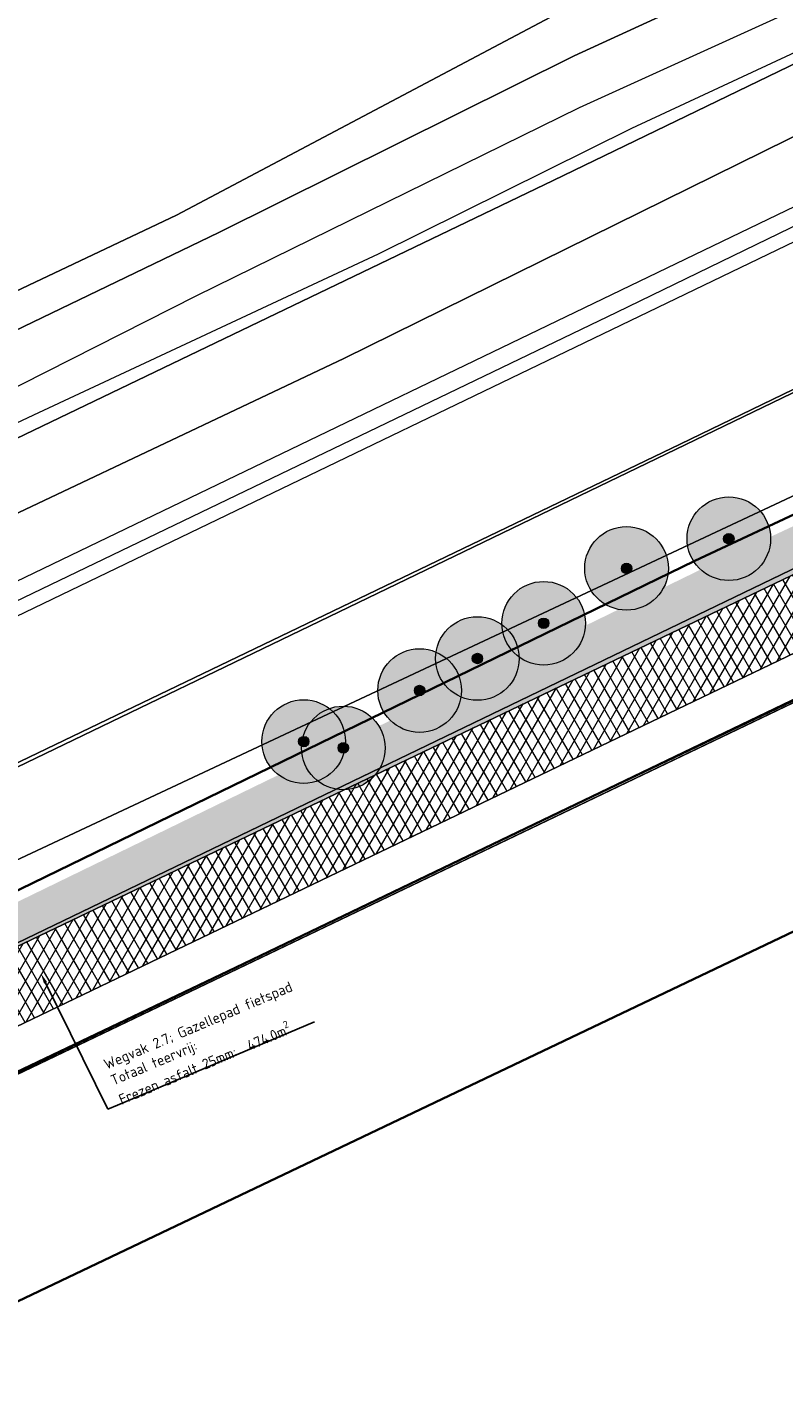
# Model space of a CAD drawing. Header units: millimetres. Extents: x 162876 to 168130, y 402614 to 405602.
# Tile 68 of 256: x 164716 to 164752, y 403504 to 403570. Entities that reach past the tile are written whole.
import ezdxf
from ezdxf import colors
from ezdxf.entities.mleader import LeaderData, LeaderLine
from ezdxf.math import Vec2, Vec3

# ---------------------------------------------------------------- set-up
doc = ezdxf.new("R2010")
doc.units = ezdxf.units.MM
for name, color, linetype, lineweight in [('X-CA190022.004-UO-BGT_Ondergrond$0$GE_201_SHDHek_Lijn_GEM', 253, 'X-CA190022.004-UO-BGT_Ondergrond$0$Hekwerk', 9), ('X-CA190022.004-UO-BGT_Ondergrond$0$GE_251_SPRTrein_as_Lijn_GEM', 253, 'Continuous', 9), ('X-CA190022.004-UO-BGT_Ondergrond$0$GE_316_WGDFietspad_Vlak_GEM', 253, 'Continuous', 9), ('X-CA190022.004-UO-BGT_Ondergrond$0$GE_367_OWGBerm_groenvoorziening_grasenk_GEM', 253, 'Continuous', 9), ('X-CA190022.004-UO-BGT_Ondergrond$0$GE_401_OTDErf_Vlak_GEM', 253, 'Continuous', 9), ('X-CA190022.004-UO-BGT_Ondergrond$0$GE_479_BTDGroenvoorziening_grasenkruida_GEM', 253, 'Continuous', 9), ('X-CA190022.004-UO-BGT_Ondergrond$0$GE_504_WTDWaterloop_sloot_Vlak_GEM', 253, 'Continuous', 9), ('X-CA190022.004-UO-BGT_Ondergrond$0$GE_523_WTDGreppel_drogesloot_Vlak_GEM', 253, 'Continuous', 9), ('X-CA190022.004-UO-BGT_Ondergrond$0$GE_541_OWTOever_slootkant_Vlak_GEM', 253, 'Continuous', 9), ('X-CA190022.004-UO-BGT_Ondergrond$0$GE_601_PNDgrondvlakpand_Vlak_MV_GEM', 34, 'Continuous', 35), ('X-CA190022.004-UO-DWM_Beplanting_v0.1$0$B-WE-GR-BOOM-S AFKOMSTIG UIT BGT', 252, 'Continuous', 0), ('X-CA190022.004-UO-GZM_Werkgrens$0$N-WE-KG-GRENS_SYSTEEMGRENS-G', 7, 'X-CA190022.004-UO-GZM_Werkgrens$0$KG-OG', 35), ('X-CA190022.004-UO-KAD_Percelen$0$B-WE-KG-GRENS_PERCEEL-GV', 150, 'Continuous', 9), ('X-CA190022.004-UO-OPB_Opbreek_v0.1$0$X-XX-AL-T25- LEADER ASFALT', 7, 'Continuous', 25)]:
    doc.layers.add(name, color=color, linetype=linetype, lineweight=lineweight)
doc.layers.add('X-CA190022.004-UO-DWM_Beplanting_v0.1$0$B-WE-GR-BOOM-S AFKOMSTIG UIT BOMENBESTAND GEMEENTE', color=252, linetype='Continuous')
doc.layers.add('X-CA190022.004-UO-OPB_Opbreek_v0.1$0$V-WE-GR-GRAS-V', color=7, linetype='Continuous', lineweight=18, true_color=0x67a552, transparency=0.5)
doc.layers.add('X-CA190022.004-UO-OPB_Opbreek_v0.1$0$V-WE-VH-VERHARDING_ASFALT-A-200 DEKLAAG FREZEN', color=32, linetype='Continuous', lineweight=18, transparency=0.5)
doc.styles.add('X-CA190022.004-UO-OPB_Opbreek_v0.1$0$NLCS-ISO-M200-T25', font='NLCS-ISO.ttf', dxfattribs={"height": 0.5})
doc.linetypes.add('X-CA190022.004-UO-BGT_Ondergrond$0$Hekwerk', pattern='A,5,-1.5,[2,dgnlstyle-Veghel.shx,S=0.007936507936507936,R=0,X=0,Y=0],-1.5', length=8)
doc.linetypes.add('X-CA190022.004-UO-GZM_Werkgrens$0$KG-OG', pattern='A,5.5,-1.5,[2,NLCS.SHX,S=0.5,R=0,X=0,Y=0],-1.5', length=8.5)

# ---------------------------------------------------------------- blocks, each defined once
blk = doc.blocks.new('X-CA190022.004-UO-DWM_Beplanting_v0.1$0$SGR-BOOM_01-SO')
at = {"linetype": 'ByBlock', "lineweight": 18}
h = blk.add_hatch(color=0, dxfattribs=at)
h.dxf.hatch_style = 1
edge = h.paths.add_edge_path()
edge.add_arc((0, 0), 0.25, 0, 360)
at = {"color": 0, "linetype": 'ByBlock', "lineweight": 18}
for radius in [2, 0.25]:
    blk.add_circle((0, 0), radius, dxfattribs=at)
blk = doc.blocks.new('X-CA190022.004-UO-DWM_Beplanting_v0.1$0$IMGEOBoom')
at = {"transparency": 33554457}
h = blk.add_hatch(color=256, dxfattribs=at)
h.dxf.hatch_style = 1
edge = h.paths.add_edge_path()
edge.add_arc((0, 0), 100, 0, 360)
edge = h.paths.add_edge_path(flags=17)
edge.add_arc((0, 0), 12.5, 0, 360)
h = blk.add_hatch()
h.set_pattern_fill('ANGLE', color=256)
h.set_pattern_definition([(0, (0, 0), (0, 6.985), [5.08, -1.905]), (90, (0, 0), (-6.985, 4.277078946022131e-16), [5.08, -1.905])])
edge = h.paths.add_edge_path(flags=17)
edge.add_arc((0, 0), 12.5, 0, 360)
at = {"xscale": 50, "yscale": 50, "zscale": 50}
blk.add_blockref('X-CA190022.004-UO-DWM_Beplanting_v0.1$0$SGR-BOOM_01-SO', (0, 0), dxfattribs=at)

msp = doc.modelspace()

# ---------------------------------------------------------------- hatches: boundary and pattern name
at = {"layer": 'X-CA190022.004-UO-OPB_Opbreek_v0.1$0$V-WE-GR-GRAS-V'}
h = msp.add_hatch(color=256, dxfattribs=at)
h.dxf.hatch_style = 1
edge = h.paths.add_edge_path()
edge.add_arc((164505.8426980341, 403431.1227102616), 4.943851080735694, 251.5287288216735, 251.5856336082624)
edge.add_arc((164505.0456218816, 403430.9230158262), 4.555641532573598, 224.8878917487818, 260.3377058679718, ccw=False)
edge.add_line((164501.818, 403427.708), (164499.729, 403430.051))
edge.add_line((164499.729, 403430.051), (164481.5250943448, 403451.8183174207))
edge.add_line((164481.5250943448, 403451.8183174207), (164484.4066373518, 403450.0560375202))
edge.add_line((164484.4066373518, 403450.0560375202), (164490.2589740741, 403451.6978718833))
edge.add_line((164490.2589740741, 403451.6978718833), (164493.5812218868, 403449.9599301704))
edge.add_line((164493.5812218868, 403449.9599301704), (164487.2923554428, 403448.063181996))
edge.add_line((164487.2923554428, 403448.063181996), (164492.318685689, 403444.6129996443))
edge.add_arc((164489.1440914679, 403439.400251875), 6.103342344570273, 21.62909080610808, 58.658338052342, ccw=False)
edge.add_line((164494.8176941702, 403441.6499229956), (164502.6307870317, 403436.471693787))
edge.add_line((164502.6307870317, 403436.471693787), (164500.2157422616, 403435.3093909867))
edge.add_line((164500.2157422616, 403435.3093909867), (164503.5269943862, 403427.5190505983))
edge.add_line((164503.5269943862, 403427.5190505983), (164504.2763420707, 403426.433553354))
edge = h.paths.add_edge_path()
edge.add_arc((164775.8785151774, 403524.6864760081), 29.17196898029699, 86.13737910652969, 99.10225942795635)
edge.add_arc((164730.5535814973, 403735.0610982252), 186.0778600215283, 280.4988221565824, 282.6373555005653, ccw=False)
edge.add_line((164764.4598168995, 403552.0984321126), (164760.8591567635, 403550.4241086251))
edge.add_line((164760.8591567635, 403550.4241086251), (164754.5013390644, 403547.3472183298))
edge.add_line((164754.5013390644, 403547.3472183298), (164747.6897429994, 403544.155117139))
edge.add_line((164747.6897429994, 403544.155117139), (164708.5545934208, 403525.1313110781))
edge.add_line((164708.5545934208, 403525.1313110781), (164686.4340210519, 403514.9140467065))
edge.add_line((164686.4340210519, 403514.9140467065), (164675.3678208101, 403509.4156890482))
edge.add_line((164675.3678208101, 403509.4156890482), (164663.7409939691, 403503.8075843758))
edge.add_line((164663.7409939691, 403503.8075843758), (164644.5437300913, 403494.6203178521))
edge.add_line((164644.5437300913, 403494.6203178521), (164639.7069456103, 403492.2711556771))
edge.add_line((164639.7069456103, 403492.2711556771), (164638.4072295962, 403491.6710969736))
edge.add_arc((164629.6358682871, 403511.3975154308), 21.58861654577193, 270.7768165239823, 293.9723456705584, ccw=False)
edge.add_line((164629.9285579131, 403489.8108830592), (164627.4958349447, 403488.6599801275))
edge.add_line((164627.4958349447, 403488.6599801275), (164619.253583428, 403484.76063811))
edge.add_arc((164629.620384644, 403511.308320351), 28.49999999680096, 248.6694834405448, 260.4837277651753)
edge.add_line((164624.9085449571, 403483.2005177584), (164625.59, 403483.48))
edge.add_line((164625.59, 403483.48), (164629.22, 403485.06))
edge.add_line((164629.22, 403485.06), (164763.542, 403549.392))
edge.add_line((164763.542, 403549.392), (164768.875, 403551.946))
edge.add_arc((164777.004390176, 403528.5786113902), 24.74109607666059, 107.21757383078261, 109.18251386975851, ccw=False)
edge.add_arc((164772.3658725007, 403536.6462651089), 15.79460390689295, 71.10774437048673, 99.78704541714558, ccw=False)
edge.add_line((164777.48, 403551.59), (164785.18, 403548.901))
edge.add_line((164785.18, 403548.901), (164787.88, 403548.37))
edge.add_line((164787.88, 403548.37), (164790.83, 403549))
edge.add_line((164790.83, 403549), (164797.385, 403552.065))
edge.add_line((164797.385, 403552.065), (164798.83, 403552.74))
edge.add_line((164798.83, 403552.74), (164801.326, 403554.448))
edge.add_line((164801.326, 403554.448), (164801.464, 403555.641))
edge.add_line((164801.464, 403555.641), (164800.7765684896, 403556.5646505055))
edge.add_line((164800.7765684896, 403556.5646505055), (164790.5586929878, 403555.209186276))
edge.add_line((164790.5586929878, 403555.209186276), (164789.5523664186, 403554.8057927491))
edge.add_line((164789.5523664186, 403554.8057927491), (164786.0441621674, 403553.8321483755))
edge.add_line((164786.0441621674, 403553.8321483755), (164780.9077998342, 403553.4958264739))
edge.add_line((164780.9077998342, 403553.4958264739), (164777.8436673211, 403553.7921790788))
at = {"layer": 'X-CA190022.004-UO-OPB_Opbreek_v0.1$0$V-WE-VH-VERHARDING_ASFALT-A-200 DEKLAAG FREZEN'}
h = msp.add_hatch(dxfattribs=at)
h.set_pattern_fill('AVH-ASFALT', color=256, scale=0.5, pattern_type=2)
h.set_pattern_definition([(59.99999999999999, (0, 0), (-0.4330127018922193, 0.2500000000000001), []), (120, (0, 0), (-0.4330127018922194, -0.2499999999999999), [])])
h.paths.add_polyline_path([(164639.781941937, 403490.1185224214), (164641.3015951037, 403486.9496215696), (164764.8631596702, 403546.2598951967), (164763.3964599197, 403549.3222952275)])

# ---------------------------------------------------------------- linework, layer by layer
at = {"layer": 'X-CA190022.004-UO-BGT_Ondergrond$0$GE_251_SPRTrein_as_Lijn_GEM'}
msp.add_line((164743.728, 403556.491), (164773.462, 403570.933), dxfattribs=at)
at = {"layer": 'X-CA190022.004-UO-BGT_Ondergrond$0$GE_401_OTDErf_Vlak_GEM', "flags": 128}
msp.add_lwpolyline([(164738.382, 403634.545), (164746.613, 403623.375), (164747.163, 403622.516), (164751.89, 403616.199), (164759.291, 403606.055), (164770.365, 403591.121), (164770.591, 403591.238), (164772.207, 403588.6010000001), (164775.323, 403584.718), (164771.769, 403583.145), (164757.734, 403576.121), (164741.697, 403568.756), (164724.691, 403560.303), (164702.856, 403549.805), (164681.914, 403539.451), (164655.322, 403527.058)], dxfattribs=at)
at = {"layer": 'X-CA190022.004-UO-KAD_Percelen$0$B-WE-KG-GRENS_PERCEEL-GV', "flags": 128}
msp.add_lwpolyline([(164771.579, 403589.482), (164758.818, 403606.816), (164728.988, 403588.387), (164721.06, 403580.454), (164648.623, 403536.343), (164654.869, 403529.019), (164722.665, 403561.134), (164763.848, 403582.954)], close=True, dxfattribs=at)

# ---------------------------------------------------------------- block references
at = {"layer": 'X-CA190022.004-UO-DWM_Beplanting_v0.1$0$B-WE-GR-BOOM-S AFKOMSTIG UIT BGT', "xscale": 0.02, "yscale": 0.02, "zscale": 0.02}
for p in [(164749.094, 403545.6600000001), (164737.061, 403539.931), (164734.295, 403538.397), (164728.749, 403535.957), (164730.642, 403535.652)]:
    msp.add_blockref('X-CA190022.004-UO-DWM_Beplanting_v0.1$0$IMGEOBoom', p, dxfattribs=at)
at = {"layer": 'X-CA190022.004-UO-DWM_Beplanting_v0.1$0$B-WE-GR-BOOM-S AFKOMSTIG UIT BOMENBESTAND GEMEENTE', "xscale": 0.02, "yscale": 0.02, "zscale": 0.02}
for p in [(164749.094, 403545.66), (164744.201, 403544.24), (164740.234, 403541.615), (164737.061, 403539.931), (164728.749, 403535.957), (164730.642, 403535.652)]:
    msp.add_blockref('X-CA190022.004-UO-DWM_Beplanting_v0.1$0$IMGEOBoom', p, dxfattribs=at)

# ---------------------------------------------------------------- next in the draw order: leaders
at = {"layer": 'X-CA190022.004-UO-OPB_Opbreek_v0.1$0$X-XX-AL-T25- LEADER ASFALT'}
ml = msp.add_multileader_mtext('Standard', dxfattribs=at)
ml.set_content('\\A1;Wegvak 2.7; Gazellepad fietspad\\PTotaal teervrij:\\PFrezen asfalt 25mm:  474.0m{\\H0.7x;\\S2^ ;}', color=256, style='X-CA190022.004-UO-OPB_Opbreek_v0.1$0$NLCS-ISO-M200-T25')
ml.set_leader_properties(color=256, linetype='ByLayer', lineweight=-1)
ml.build(insert=Vec2(0, 0))
ml.multileader.update_dxf_attribs({"text_left_attachment_type": 5, "text_right_attachment_type": 5, "dogleg_length": 0.5, "arrow_head_size": 0.5})
ctx = ml.context
ctx.base_point, ctx.char_height, ctx.arrow_head_size, ctx.landing_gap_size, ctx.plane_origin, ctx.plane_x_axis, ctx.plane_y_axis = Vec3(164719.8384968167, 403518.5651068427), 0.5, 0.5, 0.18, Vec3(164665.6313016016, 403557.824200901), Vec3(0.9211174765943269, 0.3892847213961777), Vec3(-0.3892847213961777, 0.9211174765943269)
ctx.left_attachment, ctx.right_attachment = 5, 5
notes = []
notes.append((ctx, [(0, (1, 1, 0), (164719.3779380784, 403518.370464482), (0.921117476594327, 0.3892847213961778), 0.4999999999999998, [(0, [(164716.1721454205, 403524.8626089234)], 0, [])])]))
ctx.mtext.insert, ctx.mtext.text_direction, ctx.mtext.rotation, ctx.mtext.width, ctx.mtext.flow_direction = Vec3(164719.1219192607, 403520.7230443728), Vec3(0.9211174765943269, 0.3892847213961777), 0.3998549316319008, 9.952988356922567, 5
ctx.mtext.has_bg_fill, ctx.mtext.bg_color, ctx.mtext.bg_scale_factor, ctx.mtext.bg_transparency, ctx.mtext.use_window_bg_color = 1, -1027028792, 1.5, 0, 1
for ctx, leaders in notes:
    for number, flags, end, landing, length, lines in leaders:
        leader = LeaderData()
        leader.index, (leader.has_last_leader_line, leader.has_dogleg_vector, leader.attachment_direction) = number, flags
        leader.last_leader_point, leader.dogleg_vector, leader.dogleg_length = Vec3(end), Vec3(landing), length
        for number, points, colour, breaks in lines:
            line = LeaderLine()
            line.index, line.vertices, line.color, line.breaks = number, Vec3.list(points), colors.encode_raw_color(colour), breaks
            leader.lines.append(line)
        ctx.leaders.append(leader)

# ---------------------------------------------------------------- next in the draw order: linework, layer by layer
at = {"layer": 'X-CA190022.004-UO-BGT_Ondergrond$0$GE_201_SHDHek_Lijn_GEM'}
msp.add_line((164766.236, 403544.544), (164683.071, 403504.746), dxfattribs=at)
at = {"layer": 'X-CA190022.004-UO-BGT_Ondergrond$0$GE_251_SPRTrein_as_Lijn_GEM'}
for p, q in [((164612.775, 403494.432), (164785.364, 403577.4920000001)), ((164613.43, 403493.072), (164786.046, 403576.149)), ((164586.092, 403480.76), (164743.728, 403556.491))]:
    msp.add_line(p, q, dxfattribs=at)
at = {"layer": 'X-CA190022.004-UO-BGT_Ondergrond$0$GE_316_WGDFietspad_Vlak_GEM', "flags": 128}
msp.add_lwpolyline([(164783.7, 403545.643), (164775.27, 403548.69), (164773.26, 403549.2200000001), (164770.72, 403548.83), (164768.53, 403548.02), (164631.74, 403482.36), (164627.08, 403480.3500000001), (164621.316, 403478.0140000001), (164619.704, 403481.066), (164625.59, 403483.48), (164629.22, 403485.06), (164763.542, 403549.392), (164768.875, 403551.946)], dxfattribs=at)
at = {"layer": 'X-CA190022.004-UO-BGT_Ondergrond$0$GE_367_OWGBerm_groenvoorziening_grasenk_GEM', "flags": 128}
for points in [[(164640.44, 403494.868), (164662.351, 403505.436), (164685.598, 403516.649), (164707.718, 403526.866), (164753.889, 403548.5030000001), (164771.397, 403558.596), (164770.664, 403556.413), (164771.276, 403554.19), (164776.991, 403553.714), (164784.135, 403551.121), (164785.925, 403550.471)], [(164768.875, 403551.946), (164763.542, 403549.392), (164629.22, 403485.06), (164625.59, 403483.48), (164619.704, 403481.066), (164604.45, 403474.81), (164602.885, 403474.235), (164600.48, 403473.3500000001), (164597.61, 403471.99), (164592.13, 403469.02), (164575.93, 403459.42), (164569.76, 403456.18), (164516.668, 403430.689), (164513.743, 403429.436), (164509.64, 403427.467), (164507.77, 403426.57)], [(164510.298, 403423.881), (164518.157, 403427.555), (164571.47, 403453.2), (164577.71, 403456.5), (164591.23, 403464.58), (164599.21, 403468.63), (164602.07, 403470), (164604.577, 403471.161), (164605.74, 403471.7), (164607.424, 403472.383), (164621.316, 403478.0140000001), (164627.08, 403480.3500000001), (164631.74, 403482.36), (164768.53, 403548.02), (164770.72, 403548.83), (164773.26, 403549.2200000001), (164775.27, 403548.69), (164783.7, 403545.643)], [(164793.738, 403546.45), (164797.942, 403548.705), (164798.777, 403549.092), (164799.971, 403547.237), (164793.081, 403543.524), (164789.839, 403542.8780000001), (164787.928, 403542.792), (164776.394, 403545.354), (164774.138, 403545.724), (164771.263, 403545.786), (164766.236, 403544.544), (164683.071, 403504.746), (164620.047, 403474.794)]]:
    msp.add_lwpolyline(points, dxfattribs=at)
at = {"layer": 'X-CA190022.004-UO-BGT_Ondergrond$0$GE_401_OTDErf_Vlak_GEM', "flags": 128}
for points in [[(164620.047, 403474.794), (164683.071, 403504.746), (164766.236, 403544.544), (164771.263, 403545.786), (164774.138, 403545.724), (164776.394, 403545.354), (164787.928, 403542.792), (164789.839, 403542.8780000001), (164793.081, 403543.524), (164799.971, 403547.237)], [(164714.88, 403481.1600000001), (164704.03, 403503.93), (164759.12, 403530.17), (164800.18, 403443.96)]]:
    msp.add_lwpolyline(points, dxfattribs=at)
at = {"layer": 'X-CA190022.004-UO-BGT_Ondergrond$0$GE_479_BTDGroenvoorziening_grasenkruida_GEM', "flags": 128}
for points in [[(164637.795, 403509.882), (164672.252, 403526.504), (164707.753, 403543.439), (164730.663, 403554.2800000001), (164755.469, 403566.516), (164774.278, 403575.493), (164778.452, 403577.684), (164779.82, 403578.718), (164788.756, 403568.779), (164770.122, 403561.314)], [(164770.122, 403561.314), (164751.162, 403552.163), (164728.591, 403541.273), (164705.956, 403530.3560000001), (164683.747, 403519.646), (164661.155, 403508.745), (164638.92, 403498.02)]]:
    msp.add_lwpolyline(points, dxfattribs=at)
at = {"layer": 'X-CA190022.004-UO-BGT_Ondergrond$0$GE_504_WTDWaterloop_sloot_Vlak_GEM', "flags": 128}
for points in [[(164615.872, 403505.365), (164674.068, 403533.44), (164705.671, 403548.206), (164723.606, 403557.276), (164741.942, 403566.2910000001), (164754.59, 403572.044), (164773.545, 403581.366), (164775.277, 403582.181), (164775.974, 403581.906)], [(164775.974, 403581.906), (164776.293, 403581.989), (164776.586, 403582.06), (164776.743, 403582.054), (164776.944, 403581.999), (164777.048, 403581.897), (164777.119, 403581.7900000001), (164777.139, 403581.65), (164777.133, 403581.559), (164777.039, 403581.395), (164776.825, 403581.2), (164776.42, 403580.952), (164776.163, 403580.158), (164775.561, 403579.777), (164744.433, 403565.283), (164732.312, 403559.273), (164715.818, 403551.564), (164701.967, 403545.049), (164678.426, 403533.1280000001), (164644.871, 403517.187)]]:
    msp.add_lwpolyline(points, dxfattribs=at)
at = {"layer": 'X-CA190022.004-UO-BGT_Ondergrond$0$GE_523_WTDGreppel_drogesloot_Vlak_GEM', "flags": 128}
msp.add_lwpolyline([(164707.718, 403526.866), (164685.598, 403516.649), (164662.351, 403505.436), (164640.44, 403494.868), (164631.326, 403490.472), (164629.806, 403493.624), (164638.92, 403498.02), (164661.155, 403508.745), (164683.747, 403519.646), (164705.956, 403530.3560000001), (164728.591, 403541.273), (164751.162, 403552.163), (164770.122, 403561.314), (164771.397, 403558.596), (164753.889, 403548.5030000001), (164707.718, 403526.866)], dxfattribs=at)
at = {"layer": 'X-CA190022.004-UO-BGT_Ondergrond$0$GE_541_OWTOever_slootkant_Vlak_GEM', "flags": 128}
for points in [[(164655.322, 403527.058), (164681.914, 403539.451), (164702.856, 403549.805), (164724.691, 403560.303), (164741.697, 403568.756), (164757.734, 403576.121), (164771.769, 403583.145), (164775.323, 403584.718), (164776.87, 403584.714), (164777.942, 403584.129), (164779.286, 403583.069), (164780.083, 403581.411), (164780.297, 403579.918), (164779.82, 403578.718), (164778.452, 403577.684), (164774.278, 403575.493), (164755.469, 403566.516), (164730.663, 403554.2800000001), (164707.753, 403543.439), (164672.252, 403526.504), (164637.795, 403509.882)], [(164775.561, 403579.777), (164744.433, 403565.283), (164732.312, 403559.273), (164715.818, 403551.564), (164701.967, 403545.049), (164678.426, 403533.1280000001), (164644.871, 403517.187)], [(164615.872, 403505.365), (164674.068, 403533.44), (164705.671, 403548.206), (164723.606, 403557.276), (164741.942, 403566.2910000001), (164754.59, 403572.044)]]:
    msp.add_lwpolyline(points, dxfattribs=at)
at = {"layer": 'X-CA190022.004-UO-BGT_Ondergrond$0$GE_601_PNDgrondvlakpand_Vlak_MV_GEM', "flags": 128}
msp.add_lwpolyline([(164714.88, 403481.1600000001), (164704.03, 403503.93), (164759.12, 403530.17), (164800.18, 403443.96)], dxfattribs=at)
at = {"layer": 'X-CA190022.004-UO-GZM_Werkgrens$0$N-WE-KG-GRENS_SYSTEEMGRENS-G', "ltscale": 0.2, "flags": 128}
msp.add_lwpolyline([(164202.4471839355, 403276.2612616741, -0.007014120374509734), (164204.6842424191, 403278.1944806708), (164207.7316017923, 403280.6309342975), (164216.350955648, 403287.4712219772), (164219.0035534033, 403289.434108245), (164219.3746627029, 403289.7286192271), (164237.1836765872, 403303.1852059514), (164244.5865004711, 403308.605291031), (164248.7299054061, 403311.6378046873), (164253.9774847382, 403315.3666892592), (164261.1754745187, 403320.480446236), (164269.6822113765, 403326.3244647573), (164277.4779943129, 403331.5382684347), (164300.138869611, 403346.1530355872), (164322.9639978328, 403359.9259594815), (164334.0727303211, 403366.2923093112), (164351.6652632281, 403375.7974689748), (164373.7421382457, 403387.5498352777), (164399.9497431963, 403400.4638723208), (164429.2801321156, 403414.7433017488), (164430.1235736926, 403415.1409833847), (164430.9478262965, 403415.506283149), (164431.7770699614, 403415.8458020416), (164432.615246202, 403416.1613381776), (164433.4616619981, 403416.4526584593), (164434.3156183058, 403416.7195497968), (164435.1764106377, 403416.9618192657), (164436.0433296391, 403417.1792942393), (164436.3055164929, 403417.2587681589, -0.09982065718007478), (164451.9815185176, 403417.1790174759, 0.1310872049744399), (164471.5299883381, 403420.9480569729), (164482.532673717, 403426.2434413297), (164490.6930660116, 403418.7998493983), (164492.5861501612, 403419.7065134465), (164495.4035730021, 403416.5299918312, -0.01010042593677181), (164498.0738503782, 403413.5363083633), (164499.3853029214, 403412.0048366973), (164502.2759065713, 403408.6525450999), (164509.274412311, 403412.9480533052), (164511.7682141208, 403416.4610208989), (164509.1861236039, 403420.2014103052, -0.1750361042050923), (164509.3210798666, 403422.1351258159, -0.1801291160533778), (164510.5166693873, 403423.4312866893), (164518.8245311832, 403427.3151248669), (164545.0302416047, 403439.9269191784), (164571.6953268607, 403452.7535489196), (164577.9552917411, 403456.0641072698), (164591.4716804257, 403464.141949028), (164595.4462846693, 403466.1591353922), (164599.4311747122, 403468.181541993), (164600.8539115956, 403468.8630628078), (164605.9399590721, 403471.2415379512), (164622.0164705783, 403477.7583811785), (164627.272938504, 403479.8886915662), (164631.9472826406, 403481.9048786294), (164633.2674407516, 403482.5385622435, 0.08477773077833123), (164642.6089981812, 403485.3796505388), (164759.3320802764, 403541.3864717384), (164770.9742443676, 403544.8150730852), (164773.2724307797, 403545.3968587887), (164787.8865800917, 403542.289629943), (164789.8994408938, 403542.3802139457), (164793.2522167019, 403543.0482871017), (164800.2402211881, 403546.8141014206), (164803.6710322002, 403549.3659814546), (164804.7740494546, 403550.3596960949), (164806.982937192, 403547.3873851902), (164807.9070396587, 403546.1989325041), (164811.8704722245, 403549.2807697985), (164810.9532731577, 403550.4603442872), (164809.5116547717, 403552.4057701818), (164808.342669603, 403553.5746866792), (164810.0239640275, 403555.0893745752), (164807.82693957, 403558.0124714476), (164809.8344029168, 403559.5158162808, 0.08719858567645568), (164816.7069141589, 403566.8332066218, -0.1361886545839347), (164825.1509550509, 403574.2389801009), (164897.951587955, 403609.3404576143), (164931.0926747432, 403625.3204994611), (165054.7836542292, 403684.9604895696), (165123.1554235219, 403717.9264497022), (165148.5663854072, 403730.0329638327), (165175.6541256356, 403740.4784873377), (165188.1464371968, 403744.8235939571), (165187.6324323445, 403748.0918636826), (165185.2580450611, 403754.9315992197), (165180.037890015, 403753.6894865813, 0.02784581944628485), (165177.0513383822, 403752.4655620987), (165119.6977294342, 403725.1406508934), (165051.3091062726, 403692.1665645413), (164927.6180512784, 403632.5265380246), (164894.4771003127, 403616.5465616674), (164821.6764674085, 403581.445084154, 0.1361886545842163), (164810.015649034, 403571.2180636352, -0.08719858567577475), (164805.0390029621, 403565.919263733), (164803.0203514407, 403564.4075403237), (164799.415410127, 403569.2038422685), (164798.6149812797, 403568.6044188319), (164797.8152444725, 403568.0055136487), (164797.2158194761, 403568.8059445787), (164793.3705278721, 403565.9262908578), (164793.9699528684, 403565.1258599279), (164792.3761302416, 403563.932281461), (164795.8845084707, 403559.0636660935, -0.2015476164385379), (164780.0971775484, 403554.0570161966, 0.07565561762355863), (164771.1691888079, 403553.9823458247, -0.009754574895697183), (164764.0749090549, 403552.5358596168), (164754.2863395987, 403547.7986438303), (164747.4743492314, 403544.6063578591), (164708.340445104, 403525.5831572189), (164686.2179063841, 403515.3649846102), (164675.1479613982, 403509.8647663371), (164663.5244613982, 403504.2582663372), (164644.326586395, 403495.0707073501), (164639.4929121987, 403492.7230557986), (164638.2008723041, 403492.1265410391, -0.2018182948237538), (164621.8461223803, 403491.8003317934, 0.2094978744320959), (164598.5804137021, 403490.9733350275), (164556.1572466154, 403470.5661522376), (164536.2994594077, 403461.0079530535), (164516.3183906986, 403451.407959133), (164508.2317351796, 403447.5121291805), (164500.1867564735, 403443.6421835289), (164497.2033634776, 403443.0084814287), (164495.0902549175, 403442.27400261, 0.1307944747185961), (164492.913084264, 403444.8114515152), (164488.4347408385, 403447.8854838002), (164494.8986629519, 403449.8350294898), (164490.3149407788, 403452.2328764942), (164484.4843242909, 403450.5971355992, -0.07642678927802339), (164479.7480917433, 403454.7225616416), (164478.7991556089, 403455.8572518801), (164474.9179570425, 403452.9617439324), (164457.3434499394, 403473.5656706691), (164451.2568614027, 403468.374000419), (164465.5190818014, 403451.6533184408, -0.484296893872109), (164464.8169442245, 403448.1132255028), (164461.4164168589, 403446.3937776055), (164463.8934237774, 403441.7698684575), (164464.9162194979, 403439.6136052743), (164433.0167582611, 403424.6830765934, 0.0516595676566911), (164425.3001219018, 403421.7033575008), (164396.430770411, 403407.6483830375), (164370.0935852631, 403394.670494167), (164347.8842103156, 403382.8475930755), (164330.1818090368, 403373.2830720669), (164318.9080065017, 403366.8221215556), (164295.9033911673, 403352.9408932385), (164273.0860170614, 403338.2251946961), (164265.1933658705, 403332.9466057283), (164256.5935764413, 403327.0386612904), (164249.3435457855, 403321.8879322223), (164244.0502837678, 403318.1265859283), (164239.8604985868, 403315.0601269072), (164232.4089702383, 403309.6043821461), (164214.4760118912, 403296.0541423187), (164201.2887743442, 403285.5887988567, 0.01213108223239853), (164197.4136132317, 403282.3572203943)], format="xyb", close=True, dxfattribs=at)
at = {"layer": 'X-CA190022.004-UO-KAD_Percelen$0$B-WE-KG-GRENS_PERCEEL-GV', "flags": 128}
for points in [[(164595.838, 403501.354), (164555.326, 403482.367), (164489.137, 403451.001), (164492.811, 403446.689), (164487.569, 403444.164), (164476.902, 403439.143), (164474.656, 403438.052), (164469.708, 403435.65), (164459.04, 403430.474), (164460.276, 403427.915), (164478.654, 403436.809), (164549.795, 403471.239), (164610.094, 403500.047), (164740.684, 403562.794), (164887.38, 403633.726), (164885.502, 403637.729), (164830.972, 403611.838), (164787.129, 403591.173), (164774.865, 403585.072), (164771.579, 403589.482), (164763.848, 403582.954), (164722.665, 403561.134), (164654.869, 403529.019)], [(164460.276, 403427.915), (164466.349, 403415.367), (164487.883, 403425.722), (164496.111, 403429.679), (164555.855, 403458.619), (164593.206, 403476.41), (164588.97, 403485.217), (164612.074, 403496.328), (164616.314, 403487.512), (164746.772, 403550.188), (164893.326, 403621.049), (164887.38, 403633.726), (164740.684, 403562.794), (164610.094, 403500.047), (164549.795, 403471.239), (164478.654, 403436.809)], [(164468.748, 403410.406), (164486.08, 403417.995), (164492.111, 403420.636), (164493.855, 403418.592), (164495.298, 403416.903), (164503.089, 403421.185), (164615.905, 403478.304), (164662.782, 403501.158), (164772.136, 403553.829), (164770.057, 403555.749), (164790.783, 403565.26), (164789.551, 403566.923), (164799.538, 403571.715), (164894.973, 403617.537), (164893.326, 403621.049), (164746.772, 403550.188), (164616.314, 403487.512), (164616.456, 403487.216), (164593.352, 403476.106), (164593.206, 403476.41), (164555.855, 403458.619), (164496.111, 403429.679), (164487.883, 403425.722), (164466.349, 403415.367)], [(164615.905, 403478.304), (164503.089, 403421.185), (164504.937, 403419.149), (164510.499, 403421.842), (164619.909, 403474.821), (164758.78, 403541.048), (164766.236, 403544.544), (164771.263, 403545.786), (164774.138, 403545.724), (164787.928, 403542.792), (164789.839, 403542.878), (164793.081, 403543.524), (164802.649, 403548.73), (164790.783, 403565.26), (164770.057, 403555.749), (164772.136, 403553.829), (164662.782, 403501.158)]]:
    msp.add_lwpolyline(points, close=True, dxfattribs=at)
msp.add_lwpolyline([(164860.969, 403463.589), (164858.048, 403489.835), (164848.867, 403493.07), (164833.316, 403507.004), (164808.436, 403540.853), (164802.649, 403548.73), (164793.081, 403543.524), (164789.839, 403542.878), (164787.928, 403542.792), (164774.138, 403545.724), (164771.263, 403545.786), (164766.236, 403544.544), (164758.78, 403541.048), (164619.909, 403474.821)], dxfattribs=at)

doc.saveas('drawing.dxf')
